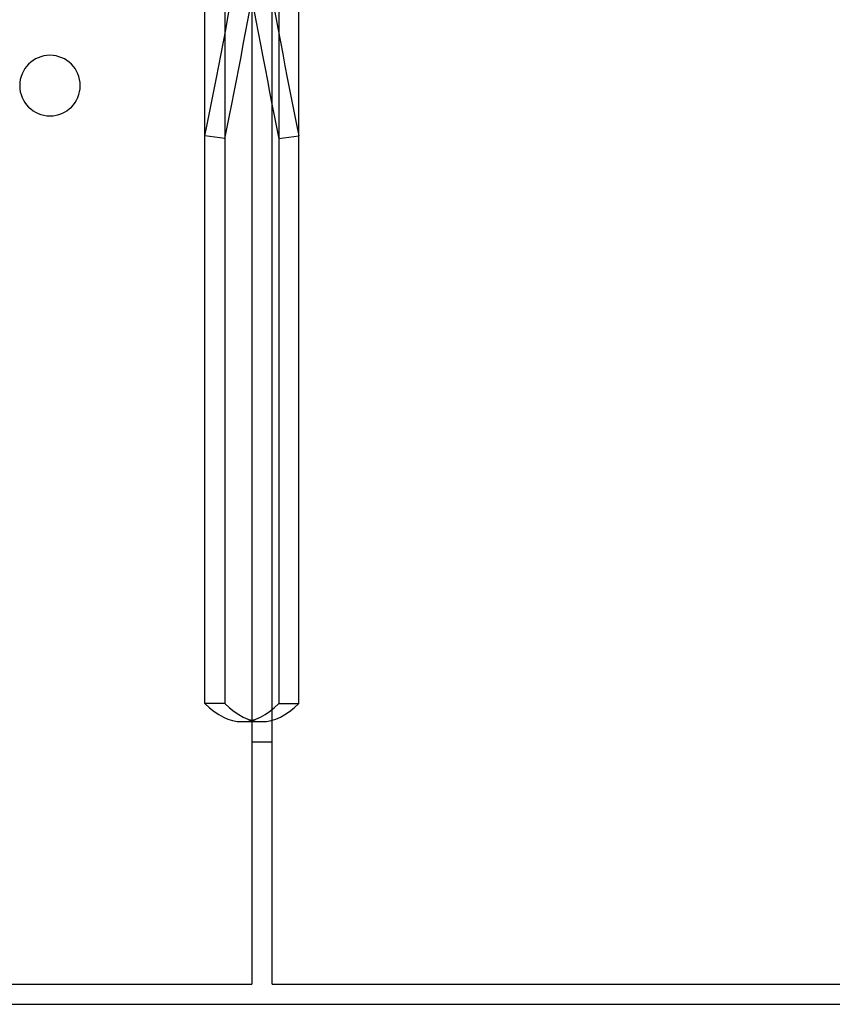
# Model space of a CAD drawing. Header units: millimetres. Extents: x -364 to 380, y -455 to 455.
# Tile 2 of 21: x -22 to 179, y -455 to -211. Entities that reach past the tile are written whole.
import ezdxf

# ---------------------------------------------------------------- set-up
doc = ezdxf.new("R2010")
doc.units = ezdxf.units.MM
doc.layers.add('MAIN-1', color=7, linetype='Continuous')
doc.layers.add('MAIN-2', color=7, linetype='Continuous')

msp = doc.modelspace()

# ---------------------------------------------------------------- linework, layer by layer
at = {"layer": 'MAIN-1'}
msp.add_line((-265, -455), (265, -455), dxfattribs=at)
for start, end in [(0, 180), (180, 0)]:
    msp.add_arc((-15, -227.5), 7.5, start, end, dxfattribs=at)
at = {"layer": 'MAIN-2'}
for p, q in [((35, 285.88), (35, -450)), ((40, -450), (40, 285.88)), ((23.38, -380.53), (23.38, -78.01)), ((28.32, -78.01), (28.32, -380.53)), ((41.68, -78.01), (41.68, -380.53)), ((46.62, -380.53), (46.62, -78.01)), ((23.38, -239.96), (23.38, -88.71)), ((28.32, -89.38), (28.32, -240.64)), ((41.68, -89.38), (41.68, -240.64)), ((46.62, -239.96), (46.62, -88.71)), ((-22.5, -227.5), (-22.5, -227.5)), ((-7.5, -227.5), (-7.5, -227.5)), ((-7.5, -227.5), (-7.5, -227.5)), ((28.32, -240.64), (23.38, -239.96)), ((41.68, -240.64), (46.62, -239.96)), ((28.32, -380.53), (23.38, -380.53)), ((41.68, -380.53), (46.62, -380.53)), ((32.53, -385), (37.47, -385)), ((35, -390), (40, -390)), ((-260, -450), (35, -450)), ((35, -450), (35, -450)), ((40, -450), (260, -450)), ((40, -450), (40, -450))]:
    msp.add_line(p, q, dxfattribs=at)
for centre, major_axis, ratio, start_param, end_param in [((32.53, 0.34), (-52.32, -381.43), 0.078217, 0.900006, 1.205084), ((32.53, -0.34), (52.32, -381.43), 0.078217, -1.205084, -0.900006), ((37.47, 0.34), (-52.32, 381.43), 0.078217, 1.936509, 2.241587), ((37.47, -0.34), (52.32, 381.43), 0.078217, -2.241587, -1.936509), ((32.53, 0), (0, -385), 0.156434, -0.152539, 0), ((37.47, 0), (0, 385), 0.156434, 2.989054, 3.141593), ((32.53, 0), (0, -385), 0.156434, 0, 0.152539), ((37.47, 0), (0, 385), 0.156434, -3.141593, -2.989054)]:
    msp.add_ellipse(centre, major_axis=major_axis, ratio=ratio, start_param=start_param, end_param=end_param, dxfattribs=at)

doc.saveas('drawing.dxf')
